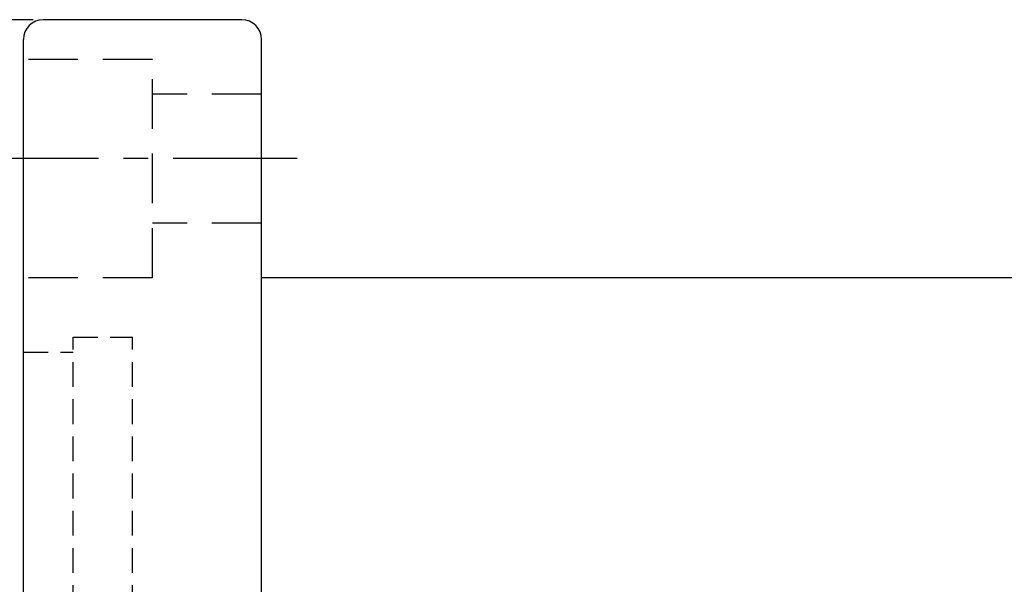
# Model space of a CAD drawing. Extents: x 607 to 844, y 21 to 162.
# Tile 53 of 54: x 745 to 794, y 111 to 139. Entities that reach past the tile are written whole.
import ezdxf

# ---------------------------------------------------------------- set-up
doc = ezdxf.new("R2010")
doc.units = 0
doc.header["$MEASUREMENT"] = 0
doc.linetypes.add('CENTER', pattern=[2, 1.25, -0.25, 0.25, -0.25])
doc.linetypes.add('HIDDEN', pattern=[0.375, 0.25, -0.125])
for name, color, linetype in [('CEN', 1, 'CENTER'), ('DIM', 4, 'CONTINUOUS'), ('HID', 2, 'HIDDEN'), ('OUT', 3, 'CONTINUOUS')]:
    doc.layers.add(name, color=color, linetype=linetype)
doc.styles.add('CHN', font='SIMPLEX.shx', dxfattribs={"width": 0.7, "bigfont": 'CHINESET.shx'})
doc.dimstyles.get("Standard").update_dxf_attribs({"dimscale": 0, "dimtxt": 4, "dimasz": 3, "dimexe": 1, "dimexo": 0.5, "dimgap": 1, "dimtad": 1, "dimdsep": 46, "dimtxsty": 'CHN', "dimcen": 0.09, "dimclrd": 256, "dimclre": 256, "dimclrt": 256, "dimadec": 0, "dimazin": 0, "dimtp": 1, "dimtm": 1, "dimtfac": 0.6, "dimtix": 1, "dimtmove": 2, "dimatfit": 3, "dimfxl": 1, "dimtvp": 0.85, "dimtolj": 1, "dimarcsym": 0})

# ---------------------------------------------------------------- blocks, each defined once
blk = doc.blocks.new('*D17')
at = {"layer": 'DIM', "color": 0, "lineweight": -2, "transparency": 16777216}
for p, q in [((745.33, 139.047), (733.78, 139.047)), ((734.78, 70.047), (734.78, 136.047)), ((745.33, 67.047), (733.78, 67.047))]:
    blk.add_line(p, q, dxfattribs=at)
at = {"layer": 'DIM', "color": 0, "transparency": 16777216}
for points in [[(734.28, 136.047), (735.28, 136.047), (734.78, 139.047)], [(734.28, 70.047), (735.28, 70.047), (734.78, 67.047)]]:
    blk.add_solid(points, dxfattribs=at)
at = {"layer": 'DIM', "color": 0, "transparency": 16777216, "insert": (732.33, 103.047), "char_height": 3.5, "attachment_point": 5, "rotation": 90, "style": 'CHN'}
blk.add_mtext('\\A1;%%C72', dxfattribs=at)

msp = doc.modelspace()

# ---------------------------------------------------------------- linework, layer by layer
at = {"layer": 'CEN', "color": 7, "ltscale": 5}
msp.add_line((758.618, 132.047), (740.83, 132.047), dxfattribs=at)
at = {"layer": 'HID', "color": 7, "ltscale": 10}
for p, q in [((751.33, 137.047), (744.83, 137.047)), ((751.33, 126.047), (751.33, 137.047)), ((756.83, 135.297), (751.33, 135.297)), ((756.83, 128.797), (751.33, 128.797)), ((751.33, 126.047), (744.83, 126.047))]:
    msp.add_line(p, q, dxfattribs=at)
at = {"layer": 'HID', "color": 7, "ltscale": 5}
for p, q in [((747.33, 83.047), (747.33, 123.047)), ((747.33, 123.047), (750.33, 123.047)), ((750.33, 83.047), (750.33, 123.047)), ((744.83, 122.297), (747.33, 122.297))]:
    msp.add_line(p, q, dxfattribs=at)
at = {"layer": 'OUT', "color": 7, "ltscale": 5}
for p, q in [((755.83, 139.047), (745.83, 139.047)), ((744.83, 68.047), (744.83, 138.047)), ((756.83, 68.047), (756.83, 138.047)), ((830.83, 126.047), (756.83, 126.047))]:
    msp.add_line(p, q, dxfattribs=at)
for centre, start, end in [((745.83, 138.047), 90, 180), ((755.83, 138.047), 0, 90)]:
    msp.add_arc(centre, 1, start, end, dxfattribs=at)

# ---------------------------------------------------------------- dimensions: what is measured, and where the dimension line sits
at = {"layer": 'DIM', "color": 7}
dim = msp.add_linear_dim(base=(734.78, 139.047), p1=(745.83, 67.047), p2=(745.83, 139.047), angle=90, text='%%C<>', dimstyle='STANDARD', override={"dimscale": 1, "dimtxt": 3.5, "dimgap": 0.7, "dimclrd": 0, "dimclre": 0, "dimclrt": 0, "dimtofl": 0}, dxfattribs=at)
dim.commit()
dim.dimension.update_dxf_attribs({"geometry": '*D17', "text_midpoint": (732.33, 103.047)})

doc.saveas('drawing.dxf')
